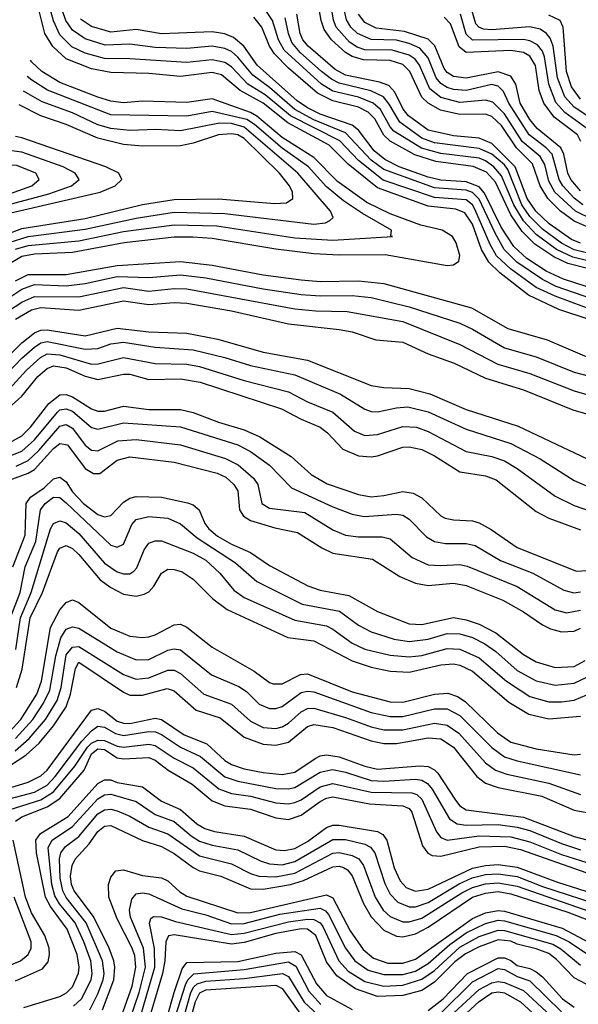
# Model space of a CAD drawing. Header units: inches. Extents: x 501365 to 657855, y 482276 to 547543.
# Tile 207 of 256: x 546283 to 548043, y 531673 to 534773. Entities that reach past the tile are written whole.
import ezdxf

# ---------------------------------------------------------------- set-up
doc = ezdxf.new("R2010")
doc.units = ezdxf.units.IN
doc.header["$MEASUREMENT"] = 0
doc.layers.add('A5543', color=7, linetype='Continuous')

msp = doc.modelspace()

# ---------------------------------------------------------------- linework, layer by layer
at = {"layer": 'A5543', "color": 5}
for points, elevation in [([(548150, 533994.5), (548025.1, 534025.1), (547973.9, 534050), (547910, 534096.2), (547870, 534140), (547839.6, 534190), (547801.2, 534281.2), (547777.2, 534310), (547750, 534328.9), (547730, 534336.6), (547610, 534351.9), (547548.8, 534368.7), (547462, 534422), (547450, 534435.2), (547419.5, 534490), (547396.8, 534510), (547350, 534528.6), (547270, 534548.2), (547233.6, 534570), (547116.7, 534676.7), (547098.3, 534710), (547080.1, 534770), (547036.5, 534836.5)], 3760), ([(548073.8, 533830), (547981.1, 533861.1), (547885.8, 533905.8), (547795.6, 533975.6), (547760.5, 534010), (547737.8, 534050), (547709.3, 534129.3), (547685, 534165), (547656.8, 534176.8), (547570, 534186.4), (547410, 534244.1), (547318.1, 534318.1), (547257.6, 534377.6), (547127.8, 534447.8), (547050, 534510.6), (546977.5, 534550), (546919.3, 534599.3), (546890, 534606.9), (546790, 534594.5), (546690, 534603.1), (546570, 534606.4), (546510, 534618.6), (546430, 534650.2), (546388.2, 534688.2), (546363.1, 534730), (546337.7, 534830)], 3880), ([(548150, 533835.8), (547970, 533902.1), (547910.3, 533930.3), (547829, 533989), (547785, 534030), (547764.9, 534064.9), (547716.9, 534176.9), (547709.5, 534190), (547690, 534206.1), (547590, 534213.5), (547428.1, 534268.1), (547350.2, 534330), (547291.2, 534391.2), (547135.9, 534470), (547056.2, 534536.2), (547002.2, 534570), (546950, 534624.4), (546930, 534638.3), (546890, 534646.8), (546810, 534638), (546630, 534650), (546550, 534650.8), (546490, 534667.6), (546447.1, 534687.1), (546410, 534725.4), (546389.5, 534769.5), (546373.3, 534830)], 3860), ([(548170, 533864.8), (547973.3, 533933.3), (547930, 533954.7), (547849.5, 534009.5), (547809.2, 534049.2), (547780.4, 534100.4), (547730, 534208.4), (547710, 534229.4), (547690, 534236.2), (547590, 534243.5), (547430, 534301.2), (547390, 534330.9), (547310, 534416.8), (547210, 534457.5), (547149.5, 534490), (547070, 534559.6), (547018.1, 534598.1), (546970, 534655.1), (546950, 534672.4), (546930, 534682.8), (546890, 534689.5), (546810, 534682.6), (546710, 534685.2), (546630, 534695.5), (546552.8, 534692.8), (546490, 534713), (546450, 534740.1), (546428.9, 534770), (546408.4, 534828.4)], 3840), ([(548077.8, 534117.8), (548030, 534138.4), (547986.8, 534170), (547946.8, 534210), (547922.6, 534250), (547898.9, 534318.9), (547847.7, 534370), (547800.4, 534440.4), (547770, 534468.2), (547750, 534475.5), (547670, 534474.1), (547608.6, 534488.6), (547570, 534510), (547550, 534528.6), (547512.5, 534610), (547490, 534631.6), (547450, 534644.9), (547366.7, 534646.7), (547330, 534657.6), (547309.9, 534669.9), (547265.6, 534710), (547241.9, 534741.9), (547232.4, 534770), (547222.7, 534830)], 3680), ([(548090, 534142.8), (548033.6, 534170), (547968.8, 534230), (547950, 534264.5), (547936.8, 534316.8), (547922.8, 534342.8), (547866.4, 534390), (547810, 534476.9), (547773.4, 534513.4), (547750, 534519.5), (547670, 534512.2), (547610, 534527.8), (547575.3, 534555.3), (547542.8, 534630), (547528.9, 534648.9), (547510, 534661.8), (547457, 534677), (547370, 534678), (547346.2, 534686.2), (547321.9, 534701.9), (547280, 534750), (547271.3, 534771.3), (547262.7, 534830)], 3660), ([(548057.5, 534190), (548030, 534210.8), (547993.6, 534250), (547982.4, 534270), (547959.9, 534350), (547941.5, 534370), (547888.4, 534410), (547824.4, 534510), (547807.4, 534547.4), (547790, 534564.2), (547770, 534568.7), (547690, 534550.3), (547650, 534553.2), (547630, 534559.7), (547610, 534571.8), (547595.5, 534590), (547570, 534652.7), (547543.2, 534683.2), (547510, 534698.1), (547470, 534708.2), (547390, 534710.8), (547346.8, 534730), (547326, 534750), (547312.6, 534772.6), (547304.7, 534810)], 3640), ([(548094.3, 534454.3), (548030, 534497.6), (548000.1, 534530), (547977.6, 534590), (547963.6, 534690), (547954.6, 534714.6), (547942.9, 534730), (547922.8, 534742.8), (547890, 534750.8), (547770, 534741.3), (547743.7, 534743.7), (547729.2, 534749.2), (547720.5, 534760.5), (547705.7, 534810)], 3540), ([(548177.7, 533897.7), (547995.9, 533955.9), (547941.4, 533981.4), (547880.7, 534020.7), (547839.2, 534059.2), (547799.4, 534119.4), (547746.9, 534226.9), (547730, 534246.9), (547690, 534262.3), (547610, 534268), (547570, 534277.1), (547479, 534310), (547433.2, 534333.2), (547400.1, 534360.1), (547350, 534425.2), (547330, 534441.1), (547230, 534475.7), (547190, 534495.5), (547157.8, 534517.8), (547030.8, 534630), (546989.8, 534689.8), (546957, 534717), (546930, 534728.8), (546890, 534735.1), (546730, 534728.8), (546650, 534741.7), (546570, 534733.8), (546510, 534751.7), (546475.1, 534775.1)], 3820), ([(548150, 533969.4), (548010, 534005.4), (547966.1, 534026.1), (547906.2, 534066.2), (547866.4, 534106.4), (547830, 534159.1), (547781.9, 534261.8), (547753.1, 534293.1), (547711.2, 534311.2), (547593.9, 534326.1), (547528, 534348), (547450, 534390.2), (547429.9, 534409.9), (547401.4, 534461.4), (547381.4, 534481.4), (547350, 534497.2), (547270, 534517.7), (547221.3, 534541.3), (547130, 534620.5), (547085.4, 534665.4), (547070.3, 534690), (547046, 534750), (547021.1, 534781.1)], 3780), ([(548150, 534019.4), (548030, 534048.5), (547990, 534069.4), (547930, 534113), (547890, 534153.2), (547865, 534190), (547821.1, 534301.1), (547810, 534316.1), (547770, 534350.1), (547730, 534367.2), (547590, 534385.8), (547550, 534400.3), (547480.2, 534450), (547447.4, 534507.4), (547429, 534530), (547389.5, 534549.5), (547290, 534572.8), (547265.5, 534585.5), (547234.3, 534610), (547166.4, 534670), (547140.8, 534700.8), (547129.7, 534729.7), (547119.1, 534779.1)], 3740), ([(548050, 534069), (548021.1, 534081.1), (547950.8, 534130), (547908.6, 534170), (547881.8, 534210), (547844, 534310), (547770, 534382.9), (547730, 534399.6), (547650, 534407.7), (547570, 534424.7), (547507.5, 534470), (547491.4, 534491.4), (547465.2, 534545.2), (547445.5, 534565.5), (547416.7, 534576.7), (547310, 534598.4), (547276.5, 534616.5), (547192.1, 534690), (547175.4, 534710), (547166.8, 534730), (547156.1, 534790)], 3720), ([(548050, 534234.3), (548019.1, 534270), (548009.6, 534290), (547997.1, 534350), (547987.2, 534370), (547912.7, 534430), (547890, 534459.3), (547859.5, 534510), (547845.6, 534570), (547830, 534595.1), (547790, 534608.4), (547690, 534588.5), (547650, 534594.4), (547630, 534606.4), (547619.8, 534619.8), (547590.4, 534690.4), (547570, 534712.1), (547495.5, 534735.5), (547406.5, 534746.5), (547370, 534764.2), (547350.9, 534790)], 3620), ([(548051.1, 534390), (548040.4, 534410), (547966.2, 534466.2), (547933.7, 534510), (547919.4, 534550), (547908.4, 534628.4), (547890, 534658.2), (547869.6, 534669.6), (547830, 534675.6), (547690, 534669.5), (547667.2, 534687.2), (547640.5, 534760.5), (547620.5, 534780.5)], 3580), ([(548069.5, 534430), (548000.3, 534480.3), (547972, 534512), (547949.6, 534569.6), (547936.4, 534656.4), (547930, 534674.3), (547914.1, 534694.1), (547890, 534706.2), (547870, 534710.2), (547710, 534708.2), (547690, 534727.1), (547671.8, 534790)], 3560), ([(548050, 534522.8), (548021.3, 534561.3), (548005.4, 534610), (547995, 534750), (547985.4, 534770), (547950, 534787.2)], 3520), ([(546190, 533969.9), (546290, 534028.8), (546330, 534035.9), (546450, 534041.2), (546612, 534072), (546770, 534088.9), (546829.1, 534089.1), (546890, 534084.8), (547090, 534051.4), (547210, 534036.9), (547290, 534032.9), (547434.2, 534034.2), (547630, 533998.7), (547650, 534000.9), (547666.9, 534013.1), (547669.5, 534030.5), (547658.2, 534070), (547646.1, 534090), (547613.9, 534110), (547546.5, 534126.5), (547450, 534161.9), (547377.2, 534197.2), (547284.1, 534264.1), (547210, 534338.8), (547110, 534402.4), (547030, 534469.2), (547010, 534480.6), (546890, 534523.8), (546810, 534512.4), (546670, 534516.3), (546610, 534511.5), (546570, 534516.2), (546530, 534529.3), (546410, 534575.1), (546353.6, 534610), (546320.7, 534640.7), (546317.1, 534645.3)], 3920), ([(546270, 534050.5), (546310, 534062.6), (546470, 534077.3), (546610, 534106.4), (546770, 534127.5), (546904.3, 534124.3), (547150, 534086.4), (547270, 534078.6), (547458, 534090), (547452.7, 534092.7), (547454.8, 534110), (547362.6, 534162.6), (547302.8, 534202.8), (547248.3, 534248.3), (547193.4, 534310), (547110, 534368.3), (547023.1, 534443.1), (546998.5, 534458.5), (546890, 534483.6), (546810, 534469.3), (546570, 534473.7), (546370.9, 534550.9), (546322.1, 534582.1), (546307, 534594)], 3940), ([(546250, 534071.7), (546310, 534090.9), (546490, 534113.4), (546650, 534148.6), (546770, 534166.7), (546930, 534163), (547210, 534129.3), (547246.3, 534133.7), (547259.7, 534140.3), (547270.5, 534150), (547262.3, 534170), (547159.8, 534290), (546990, 534434.7), (546950, 534445.8), (546912.7, 534447.3), (546790, 534423.4), (546712.4, 534427.6), (546630, 534424.3), (546570, 534430.6), (546530, 534442.5), (546450, 534479.7), (546354.1, 534514.1), (546294.9, 534547.9)], 3960), ([(546230, 534092.7), (546290, 534115.7), (546490, 534146.7), (546670, 534190.8), (546770, 534207.3), (546910, 534208.9), (547085.6, 534194.4), (547123.5, 534196.5), (547144.1, 534210), (547142.2, 534230), (547133, 534250), (547101.6, 534290), (546990, 534399.3), (546970, 534410.8), (546950, 534413.7), (546910, 534410.2), (546830, 534383.8), (546790, 534376.1), (546670, 534375.2), (546610, 534380.2), (546530, 534399.6), (546430, 534443.4), (546350, 534470.2), (546282.1, 534504.6)], 3980), ([(545136.4, 533563.7), (545144.6, 533550), (545223.1, 533463.1), (545270, 533440.8), (545310, 533440.8), (545330, 533447.4), (545390, 533486.1), (545559.8, 533620.2), (545707.2, 533772.8), (545770, 533829.3), (545810, 533856.5), (545930, 533923.2), (546030, 534021.9), (546122.8, 534097.2), (546190, 534136.3), (546255.1, 534164.9), (546537.2, 534230), (546583.6, 534250), (546605.2, 534270), (546596.1, 534290), (546555, 534310), (546290, 534401.1), (546270, 534405.7)], 4020), ([(545213.5, 533590.7), (545213.8, 533590), (545251.2, 533531.2), (545270, 533510.6), (545290, 533499.4), (545310, 533495.3), (545350, 533504.9), (545390, 533529.2), (545513.8, 533626.2), (545738.5, 533841.5), (545809.9, 533890), (545912.1, 533947.9), (546013.1, 534046.9), (546101.3, 534118.7), (546164.6, 534155.4), (546230, 534186.4), (546375.5, 534224.5), (546446.3, 534250), (546470.6, 534270), (546458.5, 534290), (546420.2, 534310), (546290, 534356.3), (546250, 534361.4)], 4040), ([(545308.8, 533636.4), (545308.2, 533630), (545314.4, 533590), (545330, 533565), (545350, 533561), (545370, 533566.4), (545470, 533636.2), (545578.8, 533741.2), (545727.5, 533872.5), (545910, 533986.7), (545990, 534068.3), (546079, 534141), (546194.7, 534205.3), (546322.1, 534250), (546345, 534270), (546334.1, 534290), (546274.2, 534314.2), (546235.2, 534315.2)], 4060), ([(546270, 533950.9), (546310, 533971.2), (546430, 533970.5), (546590, 533998.7), (546790, 534012.1), (546890, 534000), (547049.9, 533970.1), (547170, 533953.5), (547230, 533948.5), (547350, 533951.3), (547430, 533942.9), (547706.2, 533866.2), (547820.7, 533800.7), (547944.6, 533764.6), (548070, 533711.1)], 3880), ([(546230, 533884.8), (546290, 533924.6), (546330, 533939.4), (546430, 533934.9), (546490, 533942.2), (546590, 533964.6), (546690, 533960.9), (546790, 533970), (546870, 533960.7), (547050, 533926.1), (547170, 533908.2), (547230, 533903.1), (547330, 533904.8), (547390, 533898.4), (547510, 533869.5), (547670, 533817.4), (547710, 533799), (547810, 533740.4), (547910, 533711.6), (548030, 533662.9), (548170, 533626.6)], 3860), ([(546245.3, 533854.7), (546290, 533883.9), (546330, 533901.6), (546470, 533900), (546610, 533929.6), (546690, 533918.6), (546770, 533927.2), (546810, 533925.9), (547150, 533863), (547216.1, 533856.1), (547314.4, 533854.4), (547490, 533822.6), (547670, 533750.4), (547789, 533689), (547890, 533658.9), (548030, 533604.6), (548150, 533570)], 3840), ([(546269.7, 533830.3), (546320.2, 533859.8), (546350, 533867), (546470, 533858.8), (546610, 533887.5), (546690, 533876.1), (546770, 533882.9), (546810, 533881), (546950, 533856.2), (547130, 533815.2), (547290, 533798.1), (547330, 533790.1), (547405.4, 533765.4), (547490, 533757.8), (547570, 533721.4), (547652.1, 533692.1), (547750, 533644.5), (547870, 533607.9), (548025.1, 533545.1), (548130, 533513.8)], 3820), ([(546207.5, 533672.5), (546290, 533755.6), (546330, 533787), (546350, 533795.4), (546370, 533796.4), (546490, 533777.5), (546590, 533802.2), (546690, 533790), (546810, 533786.3), (546907.3, 533767.3), (547050, 533726.2), (547190, 533701.5), (547390, 533621.1), (547430, 533614.8), (547510, 533612.1), (547575.2, 533595.2), (547690, 533545.8), (547852.9, 533492.9), (548150, 533352.8)], 3780), ([(546222.6, 533637.4), (546290, 533707.5), (546330, 533742.1), (546350, 533755.5), (546370, 533759.7), (546490, 533735.3), (546530, 533737.8), (546570, 533752.7), (546610, 533757.8), (546710, 533742.2), (546830, 533733.8), (546929.8, 533709.8), (547010, 533684), (547150, 533654.6), (547293.7, 533593.7), (547370, 533546.6), (547390, 533539.7), (547410, 533538.5), (547470, 533551.3), (547505.9, 533554.1), (547570, 533538.6), (547690, 533483.8), (547830, 533439.1), (547922.8, 533390), (548030, 533322.7), (548090, 533296.5)], 3760), ([(546250.4, 533609.6), (546304.5, 533670), (546348.8, 533710), (546370, 533720.7), (546410, 533718.1), (546510, 533688.9), (546530.8, 533689.2), (546610, 533709), (546710, 533690.3), (546810, 533688), (546850, 533681.5), (546990, 533637.1), (547130, 533601.5), (547190, 533570.1), (547270, 533537.2), (547337.7, 533477.7), (547370, 533464.3), (547410, 533467), (547490, 533492.2), (547533.6, 533490), (547570, 533476.8), (547690, 533413.4), (547770, 533398.3), (547810, 533383.7), (547850, 533360.5), (547970, 533273.1), (548030, 533243), (548084.6, 533224.6)], 3740), ([(546248.9, 533551.1), (546290, 533587.4), (546340.7, 533650), (546370, 533675), (546390, 533683), (546430, 533676.5), (546490, 533650.5), (546530, 533640.3), (546610, 533657.5), (546630, 533656.5), (546690, 533639.9), (546790, 533642.7), (546851.8, 533631.8), (547108.1, 533548.1), (547170, 533515.3), (547230, 533490), (547252.8, 533472.8), (547301.1, 533421.1), (547350, 533399.4), (547390, 533396.5), (547410, 533399.6), (547490, 533427), (547510, 533428), (547550, 533419.4), (547590, 533399.5), (547669.3, 533349.3), (547750, 533336.6), (547784.4, 533324.4), (547910, 533224.5), (547950, 533203.8), (548050, 533166.6)], 3720), ([(546250, 533441.3), (546290, 533463), (546317.6, 533490), (546375.6, 533564.4), (546410, 533592), (546430, 533592.7), (546450, 533585.4), (546510, 533547.9), (546530, 533540.8), (546550, 533540.8), (546610, 533556.1), (546690, 533546.1), (546790, 533546.1), (546830, 533536.6), (546910, 533505.8), (546990, 533482.2), (547039.5, 533459.5), (547138.2, 533398.2), (547201.3, 533341.3), (547251.8, 533311.8), (547350, 533277.8), (547390, 533271), (547430, 533274.6), (547490, 533287.9), (547522.7, 533282.7), (547550, 533267.3), (547610, 533210.6), (547623.6, 533203.6), (547650, 533198), (547710, 533195.6), (547730, 533189.3), (547768.4, 533168.4), (547850, 533111.5), (548037.2, 533037.2), (548070, 533038.9)], 3680), ([(546250, 533398.7), (546290, 533415.1), (546330, 533450.3), (546402.5, 533537.5), (546410, 533544.2), (546430, 533547.8), (546450, 533540.7), (546510, 533488.7), (546530, 533483.8), (546610, 533504.3), (546790, 533491.7), (546970, 533434), (547010, 533413.6), (547070.6, 533370), (547139.1, 533299.1), (547270, 533239.4), (547330, 533216.3), (547368.6, 533208.6), (547470, 533216.5), (547490, 533212.9), (547510, 533200.4), (547565, 533145), (547590, 533130.1), (547624.3, 533124.3), (547690, 533123.6), (547717.7, 533117.7), (547797.7, 533070), (547899.1, 533030), (547996.8, 532976.8), (548028.3, 532968.3), (548050, 532971.6)], 3660), ([(546272.4, 533367.6), (546310, 533385.2), (546343.4, 533416.6), (546410, 533493.6), (546430, 533498.7), (546450, 533486.6), (546490, 533433.5), (546510, 533417.5), (546530, 533415.9), (546592.7, 533447.3), (546650, 533451.3), (546790, 533434.9), (546931.7, 533391.7), (546972, 533372), (547020.1, 533330), (547033.3, 533310), (547046.4, 533250), (547070, 533235.5), (547181, 533221), (547270, 533166.7), (547310, 533150.4), (547350, 533144.7), (547424.9, 533144.9), (547450, 533138.3), (547519.6, 533079.6), (547570, 533056.7), (547610, 533054.1), (547670, 533057.6), (547692.8, 533052.8), (547850, 532988.7), (547970, 532915.2), (548005.6, 532905.6), (548050, 532913.8)], 3640), ([(546250, 533322.9), (546310, 533345), (546330, 533357.3), (546390, 533422.9), (546410, 533438.3), (546434.2, 533434.2), (546490, 533360.2), (546516.1, 533343.9), (546535.9, 533344.1), (546590, 533385.9), (546630, 533396.4), (546770, 533380.3), (546905.4, 533345.4), (546932.2, 533332.2), (546957.9, 533310), (546970.4, 533290), (546976.1, 533230), (546988.4, 533210), (547010, 533196.6), (547086.8, 533173.2), (547158, 533158), (547235.5, 533110), (547270, 533093.9), (547394.3, 533074.3), (547480.3, 533020.3), (547530, 532999.4), (547570, 532991.7), (547650, 532998.9), (547690, 532991.5), (547805.1, 532945.1), (547870, 532909.1), (547930, 532867.5), (547955, 532855), (547990, 532845.5), (548030, 532847.7), (548050, 532857.1)], 3620), ([(546261.6, 533050), (546301.1, 533150), (546303.8, 533250), (546317.7, 533270), (546360.7, 533299.3), (546390, 533327.6), (546410, 533332.8), (546430, 533317.6), (546450, 533286.6), (546484.8, 533250), (546530, 533215.4), (546550, 533208.3), (546570, 533211.7), (546610, 533254.3), (546630, 533266.9), (546650, 533271.6), (546730, 533269.5), (546812.3, 533252.3), (546830, 533245.4), (546848.6, 533230), (546867, 533187), (546879.6, 533170), (546906.9, 533146.9), (546950, 533121.9), (547010, 533095.3), (547070, 533054.1), (547190.5, 532990.5), (547230, 532977.2), (547320.3, 532960.3), (547410, 532909.7), (547510, 532871), (547550, 532868.5), (547649.5, 532890.5), (547690, 532883.3), (547730.1, 532870), (547782.9, 532842.9), (547870, 532773.9), (547910, 532751.7), (547970, 532733.9), (548030, 532736.5), (548064.4, 532755.6)], 3580), ([(546258.8, 532901.2), (546284.7, 532970), (546301.1, 533050), (546334, 533130), (546348.6, 533230), (546363.9, 533250), (546390, 533270.1), (546410, 533268.6), (546430, 533252), (546570, 533119), (546590, 533112.6), (546610, 533122.1), (546636.2, 533183.8), (546650, 533199.6), (546690, 533209), (546750, 533203.2), (546790, 533185.9), (546842, 533142), (546962.8, 533062.8), (547030, 533004.1), (547173.4, 532933.4), (547290.7, 532910.7), (547350, 532867.1), (547390, 532845.3), (547462.9, 532822.9), (547510, 532815.7), (547570, 532822.3), (547630, 532840.6), (547670, 532839.9), (547710, 532827.5), (547748, 532808), (547783.4, 532783.4), (547850, 532724.5), (547910, 532691.3), (547970, 532678.1), (548030, 532684.4), (548070, 532703.5)], 3560), ([(546271.2, 532790), (546285.5, 532890), (546319.3, 532970), (546380.9, 533170), (546390, 533186.7), (546410, 533195), (546430, 533188.8), (546470, 533155.4), (546550, 533061.6), (546590, 533034.7), (546610, 533028.3), (546630, 533028.5), (546643.4, 533036.6), (546652.8, 533047.2), (546675.9, 533104.1), (546690, 533125.3), (546710, 533132.6), (546730, 533132.2), (546830, 533093.3), (546870, 533071.3), (546913.4, 533030), (546957.4, 532977.4), (546990, 532953.9), (547150, 532882.6), (547250, 532864.3), (547270, 532854.5), (547330.6, 532810), (547370, 532791.7), (547450, 532772.4), (547510, 532766.7), (547550, 532771.4), (547630, 532792.8), (547670, 532791.6), (547730, 532763.7), (547816.4, 532690), (547890, 532641.7), (547950, 532625), (547990, 532624.9), (548030, 532630.9), (548070, 532647.8)], 3540), ([(546273.3, 532670), (546291.4, 532728.6), (546316.1, 532890), (546355.5, 532970), (546402.6, 533097.4), (546410, 533109.7), (546430, 533117.5), (546450, 533108), (546470, 533089.7), (546537.3, 533010), (546570, 532984.9), (546610, 532963.9), (546650, 532957.6), (546675.9, 532964.1), (546690, 532972), (546706, 532990), (546730, 533030.8), (546750, 533042.6), (546770, 533042.4), (546794.7, 533034.7), (546830, 533012.1), (546891.6, 532950), (546936.4, 532916.4), (547127.5, 532827.5), (547210, 532817.3), (547330, 532754.9), (547390, 532734.8), (547450, 532721.7), (547510, 532719.1), (547610, 532742.4), (547650, 532745.1), (547670, 532741.2), (547710, 532721.6), (547824.1, 532624.1), (547886.4, 532586.4), (547950, 532571.9), (548050, 532580.1)], 3520), ([(546250, 532530), (546286.5, 532570), (546337.3, 532650), (546351.6, 532690), (546380.8, 532859.2), (546410, 532914.8), (546430, 532938.5), (546450, 532946.1), (546470, 532938.4), (546570, 532857.2), (546630, 532832), (546670, 532827.6), (546690, 532830.1), (546710, 532836.1), (546770, 532867.7), (546790, 532870.1), (546810, 532860.9), (546890, 532798), (547021.9, 532721.9), (547070, 532686.4), (547082.1, 532682.1), (547110, 532681.9), (547168.1, 532711.9), (547190, 532714), (547330, 532657.3), (547450, 532625.2), (547490, 532624.8), (547590, 532649.8), (547632.3, 532652.3), (547661.9, 532641.9), (547686, 532626), (547787.8, 532527.8), (547830, 532498.8), (547910, 532476.9), (548030, 532458.8), (548050, 532460.1)], 3480), ([(546270.3, 532509.7), (546325.2, 532570), (546358.8, 532621.2), (546377.9, 532662.1), (546397.4, 532770), (546413.5, 532826.5), (546430, 532853.8), (546450, 532861.9), (546470, 532857.8), (546590, 532782.9), (546650, 532757.7), (546690, 532758.9), (546750, 532787.7), (546770, 532792.7), (546790, 532788.9), (546887.6, 532710), (546973.8, 532673.8), (546997.6, 532657.6), (547038.1, 532618.1), (547070, 532603.9), (547090, 532604.3), (547110, 532611.1), (547170, 532655.1), (547190, 532659.4), (547210, 532656.5), (547390, 532592.2), (547450, 532579.4), (547490, 532579.5), (547590, 532603.8), (547630, 532603.6), (547670, 532581.9), (547770, 532481.2), (547810, 532452.3), (547850, 532439.6), (548050, 532395.8)], 3460), ([(546268.8, 532471.2), (546313, 532510), (546364.3, 532570), (546401, 532630), (546413.9, 532670), (546430, 532773.8), (546450, 532798), (546470, 532799.5), (546610, 532711.8), (546650, 532696.3), (546690, 532700.7), (546750, 532725.4), (546770, 532725.1), (546790, 532714.5), (546862.9, 532650), (546950, 532618), (547010, 532564.3), (547050, 532544.9), (547090, 532541.6), (547110, 532546.6), (547130, 532558), (547170, 532594.3), (547190, 532604.2), (547210, 532605.4), (547310, 532575.8), (547390, 532546.4), (547430, 532537.4), (547490, 532537.1), (547590, 532558.1), (547630, 532552.4), (547666.3, 532526.3), (547750, 532432.9), (547781.9, 532410), (547818, 532398), (547949.8, 532369.8), (548050, 532334)], 3440), ([(546254, 532426), (546302.7, 532457.3), (546344.3, 532495.7), (546389.8, 532550), (546429.8, 532610), (546443.6, 532650), (546458.9, 532730), (546470, 532750.1), (546610, 532655.3), (546630, 532646.8), (546670, 532646.5), (546747.4, 532667.4), (546770, 532659.9), (546839.1, 532599.1), (546915.3, 532575.3), (546990, 532513.7), (547050, 532491.8), (547090, 532488.8), (547130, 532498.5), (547190, 532548), (547210, 532554.2), (547270, 532544.8), (547390, 532502.2), (547430, 532493.9), (547470, 532494.5), (547570, 532511.8), (547610, 532509.3), (547650, 532482.2), (547722.9, 532390), (547750, 532369), (547790, 532355.5), (547928.1, 532328.1), (548030, 532283.9), (548070, 532276.6)], 3420), ([(546210, 532341.7), (546310, 532372.5), (546350, 532392.4), (546370, 532410.7), (546510, 532599), (546530, 532604.6), (546550, 532595.7), (546590, 532565), (546610, 532558.3), (546630, 532557.6), (546710, 532574), (546730, 532570), (546801.7, 532521.7), (546872.7, 532492.7), (546930, 532441.2), (546950, 532428.5), (546990, 532414.7), (547050, 532402.5), (547110, 532396.4), (547150, 532403.6), (547213.5, 532446.5), (547230, 532455.2), (547250, 532458.5), (547290, 532452.7), (547370, 532422.6), (547410, 532413.6), (547543.6, 532423.6), (547570, 532421.4), (547590, 532411.8), (547600.8, 532400.8), (547655.6, 532315.6), (547670, 532298.4), (547690, 532284.9), (547870, 532262.2), (548030, 532200.9), (548090, 532185.8)], 3380), ([(546230, 532314.4), (546330, 532341), (546370, 532363.4), (546395.1, 532390), (546478.8, 532501.2), (546510, 532534.6), (546530, 532548.3), (546550, 532545.6), (546585.4, 532525.4), (546610, 532519.4), (546690, 532532.4), (546710.8, 532530.8), (546730, 532522.8), (546790, 532482.4), (546853.2, 532453.2), (546930, 532389.3), (546970, 532375.7), (547090, 532352.9), (547130, 532351.9), (547150, 532356), (547230, 532403.5), (547268.1, 532411.9), (547310, 532403.9), (547390, 532377.9), (547430, 532376), (547530, 532382.2), (547550, 532378.7), (547567.8, 532367.8), (547582.6, 532350), (547637.5, 532257.5), (547661.3, 532241.3), (547690, 532237.4), (547790, 532238.9), (547850, 532230.9), (547890, 532220.7), (547990, 532179.1), (548050, 532159.4)], 3360), ([(546253.9, 532286.1), (546350, 532317.2), (546390, 532342), (546457.2, 532422.8), (546497.2, 532482.8), (546510, 532495.4), (546530, 532504.6), (546550, 532503.7), (546590, 532485.4), (546610, 532482.8), (546690, 532492.5), (546710, 532488.1), (546770, 532448.1), (546830, 532417.2), (546911, 532351), (546950, 532337.1), (547010, 532328), (547090, 532307.3), (547130, 532304.5), (547150, 532308.6), (547170, 532316.8), (547230, 532357.9), (547270, 532368.1), (547390, 532340.9), (547518.7, 532338.7), (547533.7, 532333.7), (547550, 532318.7), (547595.8, 532215.8), (547610, 532198.4), (547630, 532190.1), (547730, 532203.1), (547830, 532200.8), (547890, 532185), (547990, 532144.9), (548070, 532119.4)], 3340), ([(546270.2, 532250), (546290, 532263.4), (546370, 532294.6), (546410, 532320.9), (546486.4, 532410), (546510, 532461.3), (546530, 532477.3), (546550, 532474.9), (546590, 532448.9), (546610, 532446), (546689.8, 532449.8), (546710, 532442.2), (546750.7, 532410.7), (546826.4, 532366.4), (546890, 532314.1), (546930, 532298.3), (547010, 532287.3), (547090, 532259.8), (547130, 532254.9), (547170, 532268.3), (547230, 532311.9), (547250, 532322.4), (547270, 532326.3), (547384.7, 532304.7), (547490, 532297.8), (547509.6, 532289.6), (547518, 532278), (547551.7, 532171.7), (547568.7, 532148.7), (547582.1, 532142.1), (547610, 532139.7), (547730, 532168.9), (547810, 532171.3), (547860.8, 532160.8), (548070, 532086.9)], 3320), ([(546296.8, 531663.2), (546410, 531697.9), (546430.8, 531709.2), (546450, 531728.2), (546468.5, 531771.5), (546470.2, 531790), (546463.9, 531830), (546432.7, 531910), (546380.6, 531980.6), (546365.1, 532010), (546336.2, 532150), (546334.5, 532190), (546348.7, 532211.3), (546435.9, 532264.1), (546530, 532368.6), (546550, 532379.8), (546570, 532379.7), (546590, 532371.5), (546670, 532358), (546730, 532312.4), (546790, 532286.6), (546841.7, 532241.7), (546866.7, 532226.7), (546897.2, 532217.2), (546990, 532202.8), (547090, 532159.6), (547117.1, 532157.1), (547150, 532164), (547190, 532185.6), (547250, 532229.3), (547270, 532236.7), (547290, 532237.6), (547410, 532217.4), (547427.5, 532207.5), (547439.8, 532190), (547463.2, 532103.2), (547481.7, 532061.7), (547500.8, 532040.8), (547529, 532029), (547570, 532036), (547710, 532101.7), (547750, 532110.6), (547790, 532113.1), (547850, 532105.2), (547977.6, 532057.6), (548110, 532015.3)], 3280), ([(546452.6, 531667.4), (546478.1, 531690), (546508.2, 531750), (546511.7, 531770), (546507.1, 531810), (546485.9, 531870), (546458, 531930), (546408.9, 531988.9), (546394.2, 532014.2), (546384.4, 532050), (546372.7, 532167.3), (546385.8, 532190), (546450, 532232.7), (546530, 532319.7), (546550, 532332.5), (546570, 532334.3), (546650, 532312), (546710, 532270.8), (546770, 532248.3), (546823.5, 532203.5), (546850, 532187), (546890, 532174.1), (546970, 532159.3), (547043.5, 532123.5), (547070, 532115.5), (547110, 532112.5), (547150, 532122.7), (547270, 532192), (547310, 532191.5), (547370, 532177.5), (547388.2, 532168.2), (547401.8, 532150), (547433.2, 532053.2), (547450, 532019.7), (547474.3, 531994.3), (547510, 531979.7), (547530, 531980), (547570, 531994), (547667.8, 532052.2), (547708.9, 532071.1), (547750, 532081.5), (547790, 532084.2), (547850, 532075.3), (547930, 532044.4), (548130, 531979)], 3260), ([(546503.8, 531656.2), (546530, 531706.3), (546545.9, 531750), (546549.1, 531770), (546544.6, 531810), (546492.7, 531930), (546429.5, 532009.5), (546419.2, 532030), (546411.3, 532070), (546408.9, 532131.1), (546412.6, 532150), (546427.4, 532170), (546470, 532201.8), (546530, 532272.7), (546550, 532285.5), (546570, 532287.9), (546590, 532281.9), (546630, 532265.6), (546690, 532230.3), (546750, 532209.8), (546850, 532140.7), (546950, 532115.2), (547010, 532084.4), (547036.3, 532076.3), (547090, 532074.9), (547150, 532085.8), (547270, 532148.8), (547290, 532151.1), (547330, 532141.9), (547351, 532131.1), (547366.4, 532110), (547402.7, 532010), (547428, 531970), (547450, 531949.8), (547490, 531932.8), (547510, 531932.3), (547550, 531944), (547675.8, 532024.2), (547710, 532041.3), (547750, 532052.6), (547790, 532055.7), (547850, 532044.9), (548130, 531947.1)], 3240), ([(546544.5, 531655.5), (546580.1, 531750), (546583.5, 531790), (546580.4, 531810), (546565.6, 531850), (546516.3, 531950), (546455.2, 532030), (546446.4, 532050), (546443.6, 532076.4), (546448.4, 532110), (546457.9, 532130), (546502.1, 532177.9), (546530, 532217.6), (546550, 532234.4), (546570, 532236.4), (546670, 532189), (546730, 532169.8), (546770, 532148.2), (546830, 532103.4), (546850, 532093.4), (546916.6, 532076.6), (547010, 532036.9), (547050, 532035.6), (547136.3, 532050), (547176.9, 532063.1), (547270, 532105.8), (547290, 532107.9), (547303.7, 532103.7), (547316.2, 532096.2), (547330, 532077.7), (547366, 531990), (547390, 531948.4), (547430, 531906.9), (547470, 531887.3), (547490, 531885.4), (547530, 531895.1), (547570, 531916.3), (547709.3, 532010), (547750, 532023.3), (547790, 532027.8), (547830, 532020.9), (548010, 531963.6), (548170, 531900.9)], 3220), ([(546270, 531746.7), (546354.9, 531785.1), (546372.8, 531807.2), (546377.1, 531830), (546375.8, 531850), (546362.7, 531890), (546320.9, 531960.9), (546301.4, 532010), (546262.9, 532190)], 3320), ([(546604.3, 531635.7), (546637.7, 531730), (546649.3, 531790), (546645.7, 531825.7), (546637.5, 531850), (546590, 531942.4), (546564, 532010), (546562.6, 532050), (546570, 532073.2), (546586.4, 532093.6), (546610, 532096.1), (546670, 532079.1), (546730, 532070.8), (546750, 532061.4), (546787.7, 532027.7), (546810, 532014), (546970, 531960.8), (547010, 531962.4), (547250, 532018.1), (547270, 532007.9), (547324.4, 531904.4), (547365.4, 531845.4), (547397.9, 531817.9), (547442.7, 531802.7), (547490, 531802.5), (547530, 531815.5), (547710, 531943.6), (547750, 531961.1), (547790, 531968.9), (547810, 531966.5), (547992.4, 531912.4), (548162.1, 531822.1)], 3180), ([(546250, 531795.5), (546285.6, 531810), (546310.2, 531829.8), (546319.4, 531850), (546319.2, 531870), (546266.5, 532010)], 3340), ([(546632.7, 531630), (546660.2, 531710), (546679.5, 531790), (546672.9, 531850), (546632.1, 531947.9), (546628.8, 531970), (546636.3, 532003.7), (546650, 532021), (546670, 532024.2), (546690, 532021.2), (546793.6, 531973.6), (546870, 531954.7), (546950, 531926.1), (546990, 531927.3), (547102.7, 531957.3), (547230, 531975.8), (547247, 531967), (547255.9, 531955.9), (547309.9, 531849.9), (547338.6, 531810), (547380.7, 531780.7), (547430, 531766.6), (547490, 531767), (547530, 531777.9), (547570, 531801.4), (547638.1, 531861.9), (547690, 531897.9), (547750, 531927.8), (547790, 531937.8), (547810, 531936.2), (547973.1, 531890), (548013.8, 531870), (548110, 531805.9)], 3160), ([(546656.5, 531610), (546708.8, 531790), (546708.3, 531848.3), (546691.8, 531928.2), (546696.4, 531943.6), (546704.4, 531950), (546730, 531948.1), (546773.8, 531933.8), (546950, 531893.2), (546990, 531897.3), (547130, 531933), (547190, 531941.6), (547210, 531939.8), (547229.3, 531929.3), (547238.2, 531918.2), (547288.5, 531810), (547317.5, 531777.5), (547370, 531745.2), (547430, 531730.7), (547490, 531733.4), (547550, 531751.8), (547590, 531780), (547670, 531853), (547730, 531886.6), (547790, 531906.1), (547810, 531905.5), (547962.3, 531862.3), (547987.9, 531847.9), (548050, 531796.6)], 3140), ([(548090, 531724.9), (548030, 531756), (547974, 531814), (547950, 531832.6), (547910, 531847.9), (547850, 531862.1), (547830, 531871.8), (547790, 531876.5), (547730, 531854.1), (547687.6, 531832.4), (547653.6, 531806.4), (547590, 531743.1), (547550, 531716.6), (547490, 531701.1), (547410, 531698.1), (547341.5, 531721.5), (547282.5, 531762.4), (547250, 531807.3), (547216.4, 531890), (547190, 531909.7), (547170, 531910.2), (547090, 531896.2), (546990, 531867.9), (546950, 531862.9), (546770, 531891.4), (546751.6, 531888.4), (546743.3, 531870), (546740.3, 531810), (546733, 531770), (546679.7, 531590)], 3120), ([(546725.5, 531554.5), (546769.5, 531710), (546795.1, 531784.9), (546810, 531804.4), (546970, 531807.6), (547090, 531834.1), (547150, 531839.8), (547170, 531829.2), (547217.7, 531737.7), (547250, 531700.7), (547330, 531656.6)], 3080), ([(546759.4, 531590), (546805.8, 531734.2), (546812.6, 531750), (546831.4, 531768.6), (546990, 531782.7), (547130, 531806.4), (547153.2, 531793.2), (547194.4, 531714.4), (547232.1, 531672.1)], 3060), ([(547570, 531654), (547617, 531690), (547693.5, 531770), (547790, 531819.9), (547810, 531819.1), (547830, 531811.2), (547850, 531795.1), (547890, 531785.6), (547910, 531775.8), (547930, 531759.4), (547992.6, 531690), (548030, 531664.1)], 3080), ([(546777, 531550), (546822.3, 531710), (546831.5, 531728.5), (546842.3, 531737.7), (546870, 531745.6), (546990, 531753.9), (547110.6, 531770.6), (547130, 531760.4), (547179.6, 531679.6), (547220.9, 531640.9)], 3040), ([(547610, 531645.7), (547710, 531744.2), (547790, 531785.6), (547810, 531782.7), (547850, 531760.7), (547890, 531746.9), (547989.6, 531649.6)], 3060), ([(546811.9, 531590), (546837.6, 531682.4), (546850.5, 531709.5), (546870, 531718.2), (547090, 531733.8), (547110, 531722.7), (547165.4, 531645.4)], 3020), ([(547610, 531608.4), (547730, 531719.8), (547770, 531740.8), (547790, 531745.3), (547810, 531742), (547870, 531717), (547985.8, 531610)], 3040), ([(547610, 531571), (547730, 531682.3), (547770, 531708.7), (547790, 531712), (547810, 531708.7), (547860.4, 531680.4), (547960.3, 531590)], 3020)]:
    msp.add_lwpolyline(points, dxfattribs=dict(at, elevation=elevation))

doc.saveas('drawing.dxf')
